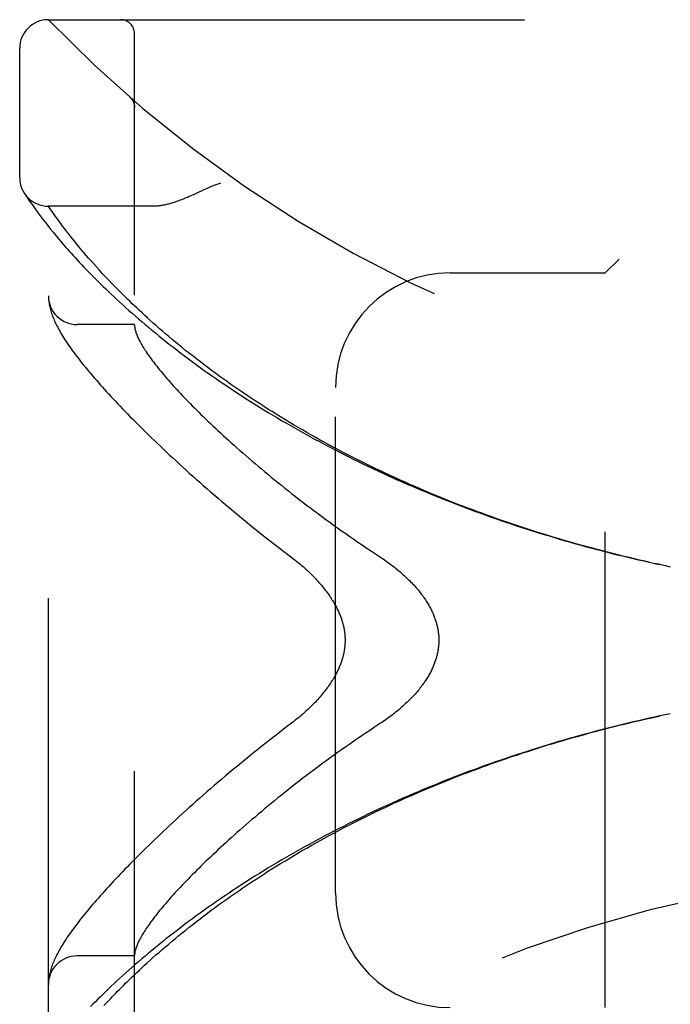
# Model space of a CAD drawing. Header units: inches. Extents: x 0 to 188, y 0 to 122.
# Tile 53 of 102: x 21.52 to 22.94, y 67.18 to 69.32. Entities that reach past the tile are written whole.
import ezdxf

# ---------------------------------------------------------------- set-up
doc = ezdxf.new("R2010")
doc.units = ezdxf.units.IN
doc.header["$LTSCALE"] = 10.363855
doc.header["$MEASUREMENT"] = 0
doc.linetypes.add('HIDDEN', pattern=[0.2, 0.1, -0.1])
doc.layers.add('DOOR_ASSEMBLY', color=7, linetype='CONTINUOUS')

msp = doc.modelspace()

# ---------------------------------------------------------------- linework, layer by layer
at = {"layer": 'DOOR_ASSEMBLY', "color": 8, "linetype": 'HIDDEN'}
for p, q in [((21.5826, 69.3192), (23.6463, 69.3192)), ((21.7701, 66.6467), (21.7701, 69.2892)), ((21.5201, 68.9755), (21.5201, 69.2567)), ((21.76, 69.1504), (21.7598, 69.1505)), ((21.7701, 69.1279), (21.7701, 69.1325)), ((21.5305, 68.941), (21.5298, 68.9419)), ((21.5298, 68.9419), (21.5301, 68.9415)), ((21.5301, 68.9415), (21.5322, 68.9383)), ((21.5302, 68.9414), (21.5302, 68.9413)), ((21.5322, 68.9383), (21.5343, 68.9352)), ((21.5343, 68.9352), (21.5363, 68.9322)), ((21.5363, 68.9322), (21.5387, 68.9285)), ((21.5387, 68.9285), (21.5417, 68.9242)), ((21.5417, 68.9242), (21.5439, 68.921)), ((21.5439, 68.921), (21.5464, 68.9174)), ((21.5464, 68.9174), (21.5491, 68.9136)), ((21.5491, 68.9136), (21.5521, 68.9094)), ((21.5521, 68.9094), (21.5553, 68.9049)), ((21.5826, 67.023), (21.5826, 68.913)), ((21.8106, 68.913), (21.5826, 68.913)), ((21.5553, 68.9049), (21.5589, 68.9001)), ((21.5589, 68.9001), (21.5627, 68.8949)), ((21.5627, 68.8949), (21.5668, 68.8894)), ((21.5668, 68.8894), (21.5713, 68.8836)), ((21.5949, 68.8953), (21.592, 68.8994)), ((21.5981, 68.8908), (21.5949, 68.8953)), ((21.6016, 68.886), (21.5981, 68.8908)), ((21.5713, 68.8836), (21.5761, 68.8774)), ((21.5761, 68.8774), (21.5812, 68.8708)), ((21.5812, 68.8708), (21.5867, 68.8639)), ((21.6053, 68.8809), (21.6016, 68.886)), ((21.6093, 68.8754), (21.6053, 68.8809)), ((21.6136, 68.8697), (21.6093, 68.8754)), ((21.6183, 68.8636), (21.6136, 68.8697)), ((21.5867, 68.8639), (21.5926, 68.8567)), ((21.6215, 68.8594), (21.6183, 68.8636)), ((21.6249, 68.855), (21.6215, 68.8594)), ((21.6284, 68.8505), (21.6249, 68.855)), ((21.6321, 68.8459), (21.6284, 68.8505)), ((21.6359, 68.8411), (21.6321, 68.8459)), ((21.6399, 68.8362), (21.6359, 68.8411)), ((21.644, 68.8311), (21.6399, 68.8362)), ((21.6483, 68.8258), (21.644, 68.8311)), ((21.6528, 68.8204), (21.6483, 68.8258)), ((21.6576, 68.8148), (21.6528, 68.8204)), ((21.6702, 68.8), (21.665, 68.8061)), ((21.6757, 68.7938), (21.6702, 68.8)), ((21.6814, 68.7874), (21.6757, 68.7938)), ((21.6873, 68.7808), (21.6814, 68.7874)), ((21.6935, 68.774), (21.6873, 68.7808)), ((22.8251, 68.798), (22.7951, 68.768)), ((21.7, 68.7669), (21.6935, 68.774)), ((21.7068, 68.7596), (21.7, 68.7669)), ((21.714, 68.7521), (21.7068, 68.7596)), ((22.4576, 68.768), (22.7951, 68.768)), ((22.7951, 67.168), (22.7951, 68.768)), ((21.7214, 68.7443), (21.714, 68.7521)), ((21.5828, 68.7121), (21.5828, 68.7114)), ((21.5828, 68.7114), (21.5829, 68.7108)), ((21.5829, 68.7108), (21.5829, 68.7101)), ((21.5829, 68.7101), (21.583, 68.7094)), ((21.583, 68.7094), (21.5831, 68.7087)), ((21.5831, 68.7087), (21.5831, 68.7081)), ((21.5832, 68.707), (21.5833, 68.7063)), ((21.5833, 68.7063), (21.5834, 68.7056)), ((21.5834, 68.7056), (21.5836, 68.7045)), ((21.7701, 68.6555), (21.6451, 68.6555)), ((22.2076, 67.418), (22.2076, 68.518)), ((22.9019, 68.1354), (22.9135, 68.1329)), ((22.9143, 68.1327), (22.9032, 68.1351)), ((22.9255, 68.1303), (22.9135, 68.1329)), ((22.9251, 68.1304), (22.9366, 68.128)), ((22.9366, 67.8079), (22.9251, 67.8055)), ((21.7701, 67.2805), (21.6451, 67.2805)), ((21.5828, 67.2241), (21.5827, 67.2234)), ((21.5829, 67.2255), (21.5828, 67.2248)), ((21.5828, 67.2248), (21.5828, 67.2241)), ((21.583, 67.2262), (21.5829, 67.2255)), ((21.5831, 67.2275), (21.583, 67.2269)), ((21.583, 67.2269), (21.583, 67.2262)), ((21.5832, 67.2282), (21.5831, 67.2275)), ((21.5833, 67.2296), (21.5832, 67.2289)), ((21.5832, 67.2289), (21.5832, 67.2282)), ((21.5834, 67.2303), (21.5833, 67.2296)), ((21.5836, 67.2314), (21.5834, 67.2303)), ((21.7033, 67.1725), (21.7102, 67.1799))]:
    msp.add_line(p, q, dxfattribs=at)
for points in [[(21.7639, 69.1462), (21.7637, 69.1464), (21.7635, 69.1466), (21.7634, 69.1469), (21.7632, 69.1471), (21.763, 69.1473), (21.7628, 69.1475), (21.7626, 69.1478), (21.7624, 69.148), (21.7622, 69.1482), (21.762, 69.1484), (21.7618, 69.1486), (21.7616, 69.1489), (21.7614, 69.1491), (21.7612, 69.1493), (21.7609, 69.1495), (21.7607, 69.1497), (21.7605, 69.1499), (21.7603, 69.1501), (21.76, 69.1503), (21.7598, 69.1505)], [(21.7639, 69.1462), (21.7643, 69.1457), (21.7646, 69.1452), (21.7649, 69.1447), (21.7653, 69.1442), (21.7656, 69.1437), (21.7659, 69.1432), (21.7662, 69.1427), (21.7665, 69.1421), (21.7668, 69.1416), (21.7671, 69.1411), (21.7673, 69.1405), (21.7676, 69.14), (21.7678, 69.1394), (21.768, 69.1388)], [(21.768, 69.1388), (21.7683, 69.1382), (21.7685, 69.1377), (21.7687, 69.1371), (21.7688, 69.1365), (21.769, 69.1359), (21.7692, 69.1353), (21.7693, 69.1347), (21.7695, 69.1341), (21.7696, 69.1335), (21.7697, 69.1329), (21.7698, 69.1323), (21.7699, 69.1317), (21.7699, 69.131), (21.77, 69.1304), (21.77, 69.1298), (21.7701, 69.1292), (21.7701, 69.1285), (21.7701, 69.1281)], [(21.9576, 68.963), (21.9555, 68.9624), (21.9535, 68.9617), (21.9514, 68.9611), (21.9492, 68.9604), (21.9471, 68.9596), (21.9448, 68.9588), (21.9424, 68.9579), (21.94, 68.9569), (21.9373, 68.9559), (21.9345, 68.9547), (21.9315, 68.9534), (21.9283, 68.952), (21.9249, 68.9505), (21.9213, 68.9488), (21.9046, 68.941)], [(21.9046, 68.941), (21.8964, 68.9373), (21.8926, 68.9356), (21.889, 68.934), (21.8855, 68.9324), (21.8821, 68.931), (21.8789, 68.9296), (21.8757, 68.9284), (21.8727, 68.9272), (21.8698, 68.926), (21.8669, 68.9249), (21.8642, 68.9239), (21.8615, 68.923), (21.8588, 68.9221), (21.8563, 68.9212), (21.8538, 68.9205), (21.8514, 68.9197), (21.849, 68.919), (21.8467, 68.9184), (21.8444, 68.9178), (21.8422, 68.9172), (21.84, 68.9167), (21.8379, 68.9162), (21.8358, 68.9158), (21.8337, 68.9153), (21.8317, 68.915), (21.8298, 68.9146), (21.8279, 68.9143), (21.826, 68.9141), (21.8241, 68.9138), (21.8223, 68.9136), (21.8206, 68.9134), (21.8188, 68.9133), (21.8171, 68.9132), (21.8154, 68.9131), (21.8138, 68.913), (21.8122, 68.913), (21.8106, 68.913)], [(21.592, 68.8994), (21.5887, 68.9041), (21.5879, 68.9052), (21.5826, 68.913)], [(21.5926, 68.8567), (21.5957, 68.8529), (21.5989, 68.8491), (21.6022, 68.8451), (21.6056, 68.8411), (21.6091, 68.837), (21.6126, 68.8328), (21.6163, 68.8286), (21.6201, 68.8242), (21.624, 68.8198), (21.6281, 68.8152), (21.6322, 68.8106), (21.6364, 68.806), (21.6408, 68.8012), (21.6452, 68.7964), (21.6498, 68.7915), (21.6544, 68.7865), (21.6592, 68.7814), (21.6641, 68.7763), (21.6691, 68.7711), (21.6743, 68.7658), (21.6795, 68.7605), (21.6849, 68.7551), (21.6903, 68.7497), (21.6959, 68.7441), (21.7016, 68.7386), (21.7074, 68.7329), (21.7134, 68.7273), (21.7194, 68.7215), (21.7256, 68.7157), (21.7318, 68.7099), (21.7382, 68.704), (21.7447, 68.6981), (21.7513, 68.6921), (21.758, 68.6862), (21.7648, 68.6801), (21.7717, 68.6741), (21.7787, 68.668), (21.7859, 68.6618), (21.7931, 68.6557), (21.8005, 68.6495), (21.8079, 68.6433), (21.8154, 68.6371), (21.8231, 68.6309), (21.8308, 68.6246), (21.8386, 68.6184), (21.8466, 68.6121), (21.8546, 68.6059), (21.8627, 68.5996), (21.8709, 68.5933), (21.8792, 68.587), (21.8875, 68.5808), (21.896, 68.5745), (21.9045, 68.5682), (21.9132, 68.562), (21.9219, 68.5557), (21.9307, 68.5494), (21.9396, 68.5432), (21.9485, 68.537), (21.9575, 68.5308), (21.9666, 68.5246), (21.9758, 68.5184), (21.9851, 68.5122), (21.9944, 68.5061), (22.0038, 68.5), (22.0132, 68.4939), (22.0227, 68.4878), (22.0323, 68.4818), (22.042, 68.4758), (22.0517, 68.4698), (22.0614, 68.4638), (22.0713, 68.4579), (22.0811, 68.452), (22.0911, 68.4461), (22.1011, 68.4403), (22.1111, 68.4345), (22.1212, 68.4287), (22.1314, 68.423), (22.1416, 68.4173), (22.1518, 68.4117), (22.1621, 68.4061), (22.1725, 68.4005), (22.1828, 68.3949), (22.1933, 68.3895), (22.2038, 68.384), (22.2143, 68.3786), (22.2248, 68.3732), (22.2354, 68.3679), (22.2461, 68.3626), (22.2568, 68.3573), (22.2675, 68.3521), (22.2782, 68.347), (22.289, 68.3419), (22.2998, 68.3368), (22.3107, 68.3318), (22.3215, 68.3268), (22.3325, 68.3218), (22.3434, 68.3169), (22.3544, 68.3121), (22.3654, 68.3073), (22.3764, 68.3026), (22.3875, 68.2978), (22.3985, 68.2932), (22.4097, 68.2886), (22.4208, 68.284), (22.4319, 68.2795), (22.4431, 68.275), (22.4543, 68.2706), (22.4655, 68.2662), (22.4768, 68.2619), (22.4881, 68.2576), (22.4993, 68.2534), (22.5106, 68.2492), (22.522, 68.2451), (22.5333, 68.241), (22.5447, 68.2369), (22.556, 68.2329), (22.5674, 68.229), (22.5788, 68.2251), (22.5902, 68.2212), (22.6017, 68.2174), (22.6131, 68.2137), (22.6246, 68.21), (22.636, 68.2063), (22.6475, 68.2027), (22.659, 68.1992), (22.6705, 68.1957), (22.682, 68.1922), (22.6935, 68.1888), (22.7051, 68.1854), (22.7166, 68.1821), (22.7282, 68.1788), (22.7397, 68.1756), (22.7513, 68.1724), (22.7628, 68.1693), (22.7744, 68.1662), (22.786, 68.1632), (22.7975, 68.1602), (22.8091, 68.1572), (22.8207, 68.1543), (22.8323, 68.1515), (22.8439, 68.1487), (22.8555, 68.1459), (22.8671, 68.1432), (22.8787, 68.1406), (22.8903, 68.138), (22.9032, 68.1351)], [(21.665, 68.8061), (21.66, 68.812), (21.6576, 68.8148)], [(22.8921, 68.1376), (22.8809, 68.1401), (22.8698, 68.1426), (22.8587, 68.1452), (22.8476, 68.1479), (22.8364, 68.1505), (22.8253, 68.1533), (22.8142, 68.156), (22.8031, 68.1588), (22.792, 68.1617), (22.7809, 68.1646), (22.7698, 68.1675), (22.7587, 68.1705), (22.7477, 68.1735), (22.7366, 68.1766), (22.7255, 68.1797), (22.7145, 68.1829), (22.7034, 68.1861), (22.6924, 68.1894), (22.6814, 68.1927), (22.6704, 68.196), (22.6593, 68.1994), (22.6483, 68.2028), (22.6374, 68.2063), (22.6264, 68.2098), (22.6154, 68.2134), (22.6045, 68.217), (22.5935, 68.2207), (22.5826, 68.2244), (22.5717, 68.2281), (22.5608, 68.2319), (22.55, 68.2358), (22.5391, 68.2397), (22.5283, 68.2436), (22.5174, 68.2476), (22.5066, 68.2516), (22.4958, 68.2557), (22.4851, 68.2598), (22.4743, 68.2639), (22.4636, 68.2681), (22.4529, 68.2724), (22.4422, 68.2767), (22.4316, 68.281), (22.4209, 68.2854), (22.4103, 68.2898), (22.3997, 68.2943), (22.3892, 68.2988), (22.3786, 68.3034), (22.3681, 68.308), (22.3576, 68.3127), (22.3472, 68.3174), (22.3368, 68.3221), (22.3264, 68.3269), (22.316, 68.3317), (22.3057, 68.3366), (22.2954, 68.3415), (22.2851, 68.3465), (22.2749, 68.3515), (22.2647, 68.3565), (22.2545, 68.3616), (22.2444, 68.3668), (22.2343, 68.3719), (22.2243, 68.3771), (22.2142, 68.3824), (22.2043, 68.3877), (22.1943, 68.393), (22.1845, 68.3984), (22.1746, 68.4038), (22.1648, 68.4093), (22.1551, 68.4148), (22.1454, 68.4203), (22.1357, 68.4258), (22.1261, 68.4314), (22.1165, 68.4371), (22.107, 68.4427), (22.0976, 68.4484), (22.0882, 68.4542), (22.0788, 68.4599), (22.0696, 68.4657), (22.0603, 68.4715), (22.0512, 68.4774), (22.042, 68.4833), (22.033, 68.4892), (22.024, 68.4951), (22.0151, 68.5011), (22.0062, 68.5071), (21.9974, 68.5131), (21.9887, 68.5191), (21.98, 68.5251), (21.9715, 68.5312), (21.9629, 68.5373), (21.9545, 68.5433), (21.9461, 68.5494), (21.9379, 68.5556), (21.9297, 68.5617), (21.9215, 68.5678), (21.9135, 68.5739), (21.9055, 68.5801), (21.8976, 68.5862), (21.8898, 68.5924), (21.8821, 68.5985), (21.8745, 68.6046), (21.867, 68.6107), (21.8596, 68.6169), (21.8522, 68.623), (21.845, 68.6291), (21.8378, 68.6351), (21.8308, 68.6411), (21.8239, 68.6471), (21.8172, 68.653), (21.8107, 68.6587), (21.8044, 68.6644), (21.7982, 68.67), (21.7922, 68.6754), (21.7865, 68.6807), (21.7809, 68.6859), (21.7755, 68.691), (21.7703, 68.6959), (21.7652, 68.7007), (21.7603, 68.7055), (21.7555, 68.7101), (21.7508, 68.7147), (21.7463, 68.7192), (21.7418, 68.7236), (21.7375, 68.7279), (21.7333, 68.7321), (21.7293, 68.7362), (21.7253, 68.7403), (21.7214, 68.7443)], [(21.5826, 68.7169), (21.5826, 68.7165), (21.5826, 68.7162), (21.5826, 68.7158), (21.5826, 68.7154), (21.5826, 68.715), (21.5826, 68.7147), (21.5826, 68.7143), (21.5827, 68.7139), (21.5827, 68.7136), (21.5827, 68.7132), (21.5827, 68.7129), (21.5828, 68.7121)], [(21.5831, 68.7081), (21.5832, 68.7077), (21.5832, 68.707)], [(21.5836, 68.7045), (21.5839, 68.7019), (21.5844, 68.6992), (21.5849, 68.6965), (21.5855, 68.6937), (21.5862, 68.6909), (21.587, 68.688), (21.5878, 68.6852), (21.5887, 68.6823), (21.5896, 68.6794), (21.5906, 68.6765), (21.5917, 68.6735), (21.5929, 68.6706), (21.5941, 68.6676), (21.5954, 68.6647), (21.5967, 68.6617), (21.5981, 68.6587), (21.5996, 68.6556), (21.6011, 68.6525), (21.6028, 68.6494), (21.6045, 68.6462), (21.6062, 68.643), (21.6081, 68.6397), (21.61, 68.6364), (21.612, 68.633), (21.6142, 68.6296), (21.6164, 68.626), (21.6187, 68.6224), (21.6212, 68.6186), (21.6237, 68.6148), (21.6264, 68.6108), (21.6293, 68.6067), (21.6322, 68.6026), (21.6353, 68.5983), (21.6385, 68.594), (21.6417, 68.5896), (21.6451, 68.5851), (21.6486, 68.5806), (21.6521, 68.5761), (21.6557, 68.5716), (21.6593, 68.5671), (21.663, 68.5625), (21.6668, 68.5578), (21.6707, 68.5532), (21.6747, 68.5485), (21.6787, 68.5437), (21.6828, 68.5389), (21.687, 68.5341), (21.6913, 68.5292), (21.6956, 68.5243), (21.7001, 68.5193), (21.7046, 68.5142), (21.7092, 68.5092), (21.7139, 68.504), (21.7187, 68.4989), (21.7235, 68.4936), (21.7285, 68.4883), (21.7335, 68.483), (21.7386, 68.4776), (21.7438, 68.4722), (21.7491, 68.4667), (21.7545, 68.4611), (21.76, 68.4555), (21.7656, 68.4498), (21.7713, 68.4441), (21.777, 68.4384), (21.7829, 68.4325), (21.7888, 68.4267), (21.7949, 68.4207), (21.801, 68.4147), (21.8072, 68.4087), (21.8135, 68.4026), (21.8199, 68.3965), (21.8265, 68.3903), (21.8331, 68.384), (21.8398, 68.3777), (21.8466, 68.3713), (21.8535, 68.3649), (21.8605, 68.3585), (21.8676, 68.3519), (21.8747, 68.3454), (21.882, 68.3388), (21.8894, 68.3321), (21.8969, 68.3254), (21.9045, 68.3187), (21.9121, 68.3119), (21.9199, 68.305), (21.9278, 68.2981), (21.9357, 68.2912), (21.9438, 68.2843), (21.9519, 68.2773), (21.9602, 68.2703), (21.9685, 68.2632), (21.9769, 68.2561), (21.9854, 68.249), (21.9941, 68.2418), (22.0027, 68.2346), (22.0115, 68.2274), (22.0204, 68.2202), (22.0294, 68.2129), (22.0384, 68.2057), (22.0475, 68.1984), (22.0567, 68.1911), (22.066, 68.1838), (22.0753, 68.1765), (22.0847, 68.1692), (22.0942, 68.1619), (22.1038, 68.1546)], [(21.7701, 68.6545), (21.7701, 68.6542), (21.7701, 68.6539), (21.7701, 68.6536), (21.7701, 68.6532), (21.7702, 68.6528), (21.7702, 68.6524), (21.7702, 68.6519), (21.7703, 68.6514)], [(21.7703, 68.6514), (21.7705, 68.6497), (21.7708, 68.6479), (21.7711, 68.646), (21.7716, 68.6441), (21.772, 68.6422), (21.7726, 68.6402), (21.7733, 68.6381), (21.774, 68.636), (21.7748, 68.6339), (21.7756, 68.6317), (21.7766, 68.6295), (21.7776, 68.6272), (21.7787, 68.6248), (21.7798, 68.6224), (21.7811, 68.62), (21.7824, 68.6175), (21.7837, 68.6149), (21.7852, 68.6123), (21.7867, 68.6097), (21.7884, 68.607), (21.79, 68.6043), (21.7918, 68.6014), (21.7937, 68.5986), (21.7956, 68.5957), (21.7976, 68.5927), (21.7997, 68.5897), (21.8018, 68.5866), (21.804, 68.5835), (21.8064, 68.5804), (21.8088, 68.5771), (21.8112, 68.5739), (21.8138, 68.5705), (21.8164, 68.5671), (21.8191, 68.5637), (21.8219, 68.5602), (21.8248, 68.5566), (21.8278, 68.553), (21.8308, 68.5494), (21.834, 68.5457), (21.8372, 68.5419), (21.8405, 68.5381), (21.8439, 68.5342), (21.8473, 68.5303), (21.8509, 68.5263), (21.8545, 68.5222), (21.8582, 68.5181), (21.8621, 68.514), (21.866, 68.5098), (21.87, 68.5055), (21.874, 68.5012), (21.8782, 68.4968), (21.8825, 68.4924), (21.8868, 68.4879), (21.8912, 68.4833), (21.8958, 68.4787), (21.9004, 68.4741), (21.9051, 68.4694), (21.9099, 68.4646), (21.9148, 68.4598), (21.9198, 68.455), (21.9248, 68.45), (21.93, 68.4451), (21.9353, 68.44), (21.9406, 68.4349), (21.9461, 68.4298), (21.9516, 68.4246), (21.9573, 68.4194), (21.963, 68.4141), (21.9688, 68.4088), (21.9748, 68.4034), (21.9808, 68.398), (21.9869, 68.3925), (21.9931, 68.387), (21.9994, 68.3814), (22.0058, 68.3758), (22.0123, 68.3701), (22.0189, 68.3644), (22.0256, 68.3587), (22.0324, 68.3529), (22.0392, 68.3471), (22.0462, 68.3412), (22.0532, 68.3353), (22.0604, 68.3294), (22.0676, 68.3234), (22.075, 68.3174), (22.0824, 68.3114), (22.0899, 68.3053), (22.0975, 68.2992), (22.1052, 68.2931), (22.1129, 68.287), (22.1208, 68.2808), (22.1287, 68.2747), (22.1368, 68.2685), (22.1448, 68.2623), (22.153, 68.2561), (22.1613, 68.2499), (22.1696, 68.2436), (22.178, 68.2374), (22.1865, 68.2312), (22.195, 68.2249), (22.2036, 68.2187), (22.2123, 68.2125), (22.221, 68.2063), (22.2298, 68.2001), (22.2387, 68.1939), (22.2476, 68.1878), (22.2565, 68.1816), (22.2655, 68.1755), (22.2745, 68.1694), (22.2836, 68.1634), (22.2927, 68.1574)], [(22.2927, 68.1574), (22.3058, 68.1488), (22.3097, 68.1462), (22.3135, 68.1436), (22.3173, 68.141), (22.321, 68.1383), (22.3246, 68.1357), (22.3282, 68.133), (22.3318, 68.1303), (22.3352, 68.1276), (22.3386, 68.1249), (22.3419, 68.1222), (22.3452, 68.1194), (22.3484, 68.1167), (22.3515, 68.114), (22.3545, 68.1113), (22.3575, 68.1086), (22.3604, 68.106), (22.3632, 68.1033), (22.366, 68.1006), (22.3686, 68.098), (22.3712, 68.0953), (22.3738, 68.0927), (22.3762, 68.0901), (22.3786, 68.0876), (22.3809, 68.085), (22.3831, 68.0824), (22.3853, 68.0799), (22.3874, 68.0774), (22.3895, 68.0749), (22.3914, 68.0725), (22.3934, 68.07), (22.3952, 68.0676), (22.397, 68.0652), (22.3987, 68.0628), (22.4004, 68.0604), (22.402, 68.0581), (22.4036, 68.0557), (22.4051, 68.0534), (22.4065, 68.0512), (22.4079, 68.0489), (22.4093, 68.0467), (22.4106, 68.0444), (22.4118, 68.0422), (22.413, 68.04), (22.4142, 68.0379), (22.4153, 68.0357), (22.4164, 68.0336), (22.4174, 68.0315), (22.4184, 68.0294), (22.4193, 68.0273), (22.4202, 68.0252), (22.4211, 68.0232), (22.4219, 68.0211), (22.4227, 68.0191), (22.4235, 68.0171), (22.4242, 68.0151), (22.4249, 68.0131), (22.4256, 68.0111), (22.4262, 68.0092), (22.4268, 68.0072), (22.4273, 68.0053), (22.4279, 68.0033), (22.4284, 68.0014), (22.4288, 67.9995), (22.4293, 67.9976), (22.4297, 67.9957), (22.4301, 67.9938), (22.4304, 67.992), (22.4307, 67.9901), (22.431, 67.9882), (22.4313, 67.9863), (22.4315, 67.9845), (22.4318, 67.9826), (22.4319, 67.9808), (22.4321, 67.979), (22.4323, 67.9771), (22.4324, 67.9753), (22.4325, 67.9735), (22.4325, 67.9716), (22.4326, 67.9698), (22.4326, 67.968), (22.4326, 67.9661), (22.4325, 67.9643), (22.4325, 67.9625), (22.4324, 67.9606), (22.4323, 67.9588), (22.4321, 67.957), (22.4319, 67.9551), (22.4318, 67.9533), (22.4315, 67.9514), (22.4313, 67.9496), (22.431, 67.9477), (22.4307, 67.9458), (22.4304, 67.944), (22.4301, 67.9421), (22.4297, 67.9402), (22.4293, 67.9383), (22.4288, 67.9364), (22.4284, 67.9345), (22.4279, 67.9326), (22.4273, 67.9306), (22.4268, 67.9287), (22.4262, 67.9268), (22.4256, 67.9248), (22.4249, 67.9228), (22.4242, 67.9208), (22.4235, 67.9188), (22.4227, 67.9168), (22.4219, 67.9148), (22.4211, 67.9128), (22.4202, 67.9107), (22.4193, 67.9086), (22.4184, 67.9066), (22.4174, 67.9045), (22.4164, 67.9023), (22.4153, 67.9002), (22.4142, 67.8981), (22.413, 67.8959), (22.4118, 67.8937), (22.4106, 67.8915), (22.4093, 67.8893), (22.4079, 67.887), (22.4065, 67.8848), (22.4051, 67.8825), (22.4036, 67.8802), (22.402, 67.8779), (22.4004, 67.8755), (22.3987, 67.8732), (22.397, 67.8708), (22.3952, 67.8684), (22.3934, 67.8659), (22.3914, 67.8635), (22.3895, 67.861), (22.3874, 67.8585), (22.3853, 67.856), (22.3831, 67.8535), (22.3809, 67.8509), (22.3786, 67.8484), (22.3762, 67.8458), (22.3738, 67.8432), (22.3712, 67.8406), (22.3686, 67.838), (22.366, 67.8353), (22.3632, 67.8326), (22.3604, 67.83), (22.3575, 67.8273), (22.3545, 67.8246), (22.3515, 67.8219), (22.3484, 67.8192), (22.3452, 67.8165), (22.3419, 67.8138), (22.3386, 67.8111), (22.3352, 67.8084), (22.3318, 67.8057), (22.3282, 67.803), (22.3246, 67.8003), (22.321, 67.7976), (22.3173, 67.7949), (22.3135, 67.7923), (22.3097, 67.7897), (22.3058, 67.7871)], [(22.1038, 68.1546), (22.1168, 68.1448), (22.1202, 68.1421), (22.1237, 68.1393), (22.1271, 68.1366), (22.1304, 68.1338), (22.1337, 68.131), (22.137, 68.1282), (22.1402, 68.1253), (22.1434, 68.1225), (22.1465, 68.1196), (22.1495, 68.1168), (22.1525, 68.1139), (22.1555, 68.111), (22.1583, 68.1081), (22.1611, 68.1053), (22.1639, 68.1024), (22.1665, 68.0996), (22.1691, 68.0967), (22.1717, 68.0939), (22.1741, 68.0911), (22.1765, 68.0883), (22.1789, 68.0855), (22.1811, 68.0827), (22.1833, 68.08), (22.1854, 68.0772), (22.1875, 68.0745), (22.1895, 68.0718), (22.1914, 68.0692), (22.1933, 68.0665), (22.1951, 68.0639), (22.1968, 68.0614), (22.1985, 68.0588), (22.2, 68.0563), (22.2016, 68.0539), (22.2031, 68.0514), (22.2045, 68.049), (22.2058, 68.0466), (22.2071, 68.0443), (22.2084, 68.042), (22.2096, 68.0397), (22.2108, 68.0374), (22.2119, 68.0351), (22.2129, 68.0329), (22.2139, 68.0307), (22.2149, 68.0286), (22.2158, 68.0265), (22.2167, 68.0244), (22.2175, 68.0223), (22.2183, 68.0203), (22.2191, 68.0183), (22.2198, 68.0163), (22.2205, 68.0143), (22.2211, 68.0124), (22.2218, 68.0105), (22.2223, 68.0086), (22.2229, 68.0067), (22.2234, 68.0049), (22.2239, 68.003), (22.2243, 68.0012), (22.2248, 67.9994), (22.2252, 67.9977), (22.2256, 67.9959), (22.2259, 67.9942), (22.2262, 67.9925), (22.2265, 67.9908), (22.2268, 67.9891), (22.2271, 67.9874), (22.2273, 67.9857), (22.2275, 67.9841), (22.2277, 67.9824), (22.2279, 67.9808), (22.228, 67.9792), (22.2281, 67.9776), (22.2282, 67.976), (22.2283, 67.9744), (22.2284, 67.9728), (22.2284, 67.9712), (22.2285, 67.9696), (22.2285, 67.968), (22.2285, 67.9664), (22.2284, 67.9648), (22.2284, 67.9632), (22.2283, 67.9616), (22.2282, 67.96), (22.2281, 67.9583), (22.228, 67.9567), (22.2279, 67.9551), (22.2277, 67.9535), (22.2275, 67.9518), (22.2273, 67.9502), (22.2271, 67.9485), (22.2268, 67.9468), (22.2265, 67.9451), (22.2262, 67.9434), (22.2259, 67.9417), (22.2256, 67.94), (22.2252, 67.9382), (22.2248, 67.9365), (22.2243, 67.9347), (22.2239, 67.9329), (22.2234, 67.9311), (22.2229, 67.9292), (22.2223, 67.9274), (22.2218, 67.9255), (22.2211, 67.9236), (22.2205, 67.9216), (22.2198, 67.9197), (22.2191, 67.9177), (22.2183, 67.9157), (22.2175, 67.9136), (22.2167, 67.9115), (22.2158, 67.9095), (22.2149, 67.9073), (22.2139, 67.9052), (22.2129, 67.903), (22.2119, 67.9008), (22.2108, 67.8985), (22.2096, 67.8963), (22.2084, 67.894), (22.2071, 67.8916), (22.2058, 67.8893), (22.2045, 67.8869), (22.2031, 67.8845), (22.2016, 67.8821), (22.2, 67.8796), (22.1984, 67.8771), (22.1968, 67.8745), (22.1951, 67.872), (22.1933, 67.8694), (22.1914, 67.8667), (22.1895, 67.8641), (22.1875, 67.8614), (22.1854, 67.8587), (22.1833, 67.856), (22.1811, 67.8532), (22.1789, 67.8504), (22.1765, 67.8477), (22.1741, 67.8449), (22.1717, 67.842), (22.1691, 67.8392), (22.1665, 67.8364), (22.1639, 67.8335), (22.1611, 67.8306), (22.1583, 67.8278), (22.1555, 67.8249), (22.1525, 67.822), (22.1495, 67.8192), (22.1465, 67.8163), (22.1434, 67.8134), (22.1402, 67.8106), (22.137, 67.8077), (22.1337, 67.8049), (22.1304, 67.8021), (22.1271, 67.7993), (22.1237, 67.7966), (22.1202, 67.7938), (22.1168, 67.7911)], [(22.9255, 67.8056), (22.9135, 67.8031), (22.9019, 67.8005), (22.8903, 67.798), (22.8787, 67.7954), (22.8671, 67.7927), (22.8555, 67.79), (22.8439, 67.7872), (22.8323, 67.7844), (22.8207, 67.7816), (22.8091, 67.7787), (22.7976, 67.7758), (22.786, 67.7728), (22.7744, 67.7697), (22.7628, 67.7667), (22.7513, 67.7635), (22.7397, 67.7603), (22.7282, 67.7571), (22.7166, 67.7538), (22.7051, 67.7505), (22.6935, 67.7472), (22.682, 67.7437), (22.6705, 67.7403), (22.659, 67.7368), (22.6475, 67.7332), (22.636, 67.7296), (22.6246, 67.7259), (22.6131, 67.7222), (22.6017, 67.7185), (22.5902, 67.7147), (22.5788, 67.7108), (22.5674, 67.7069), (22.556, 67.703), (22.5447, 67.699), (22.5333, 67.695), (22.522, 67.6909), (22.5107, 67.6867), (22.4993, 67.6826), (22.4881, 67.6783), (22.4768, 67.674), (22.4656, 67.6697), (22.4543, 67.6653), (22.4431, 67.6609), (22.4319, 67.6564), (22.4208, 67.6519), (22.4097, 67.6474), (22.3986, 67.6427), (22.3875, 67.6381), (22.3764, 67.6334), (22.3654, 67.6286), (22.3544, 67.6238), (22.3434, 67.619), (22.3325, 67.6141), (22.3216, 67.6092), (22.3107, 67.6042), (22.2998, 67.5991), (22.289, 67.5941), (22.2782, 67.589), (22.2675, 67.5838), (22.2568, 67.5786), (22.2461, 67.5733), (22.2354, 67.5681), (22.2248, 67.5627), (22.2143, 67.5574), (22.2038, 67.5519), (22.1933, 67.5465), (22.1829, 67.541), (22.1725, 67.5354), (22.1621, 67.5299), (22.1518, 67.5243), (22.1416, 67.5186), (22.1314, 67.5129), (22.1212, 67.5072), (22.1111, 67.5014), (22.1011, 67.4956), (22.0911, 67.4898), (22.0811, 67.4839), (22.0713, 67.478), (22.0614, 67.4721), (22.0517, 67.4661), (22.042, 67.4602), (22.0323, 67.4541), (22.0227, 67.4481), (22.0132, 67.442), (22.0038, 67.4359), (21.9944, 67.4298), (21.9851, 67.4237), (21.9758, 67.4175), (21.9666, 67.4114), (21.9575, 67.4052), (21.9485, 67.399), (21.9396, 67.3927), (21.9307, 67.3865), (21.9219, 67.3802), (21.9132, 67.374), (21.9045, 67.3677), (21.896, 67.3614), (21.8875, 67.3552), (21.8792, 67.3489), (21.8709, 67.3426), (21.8627, 67.3363), (21.8546, 67.3301), (21.8466, 67.3238), (21.8386, 67.3175), (21.8308, 67.3113), (21.8231, 67.3051), (21.8154, 67.2988), (21.8079, 67.2926), (21.8005, 67.2864), (21.7931, 67.2802), (21.7859, 67.2741), (21.7787, 67.268), (21.7717, 67.2619), (21.7648, 67.2558), (21.758, 67.2498), (21.7513, 67.2438), (21.7447, 67.2378), (21.7382, 67.2319), (21.7318, 67.226), (21.7256, 67.2202), (21.7194, 67.2144), (21.7134, 67.2087), (21.7074, 67.203), (21.7016, 67.1974), (21.6959, 67.1918), (21.6903, 67.1863), (21.6849, 67.1808), (21.6795, 67.1754), (21.6743, 67.1701)], [(21.7102, 67.1799), (21.7175, 67.1875), (21.7213, 67.1915), (21.7251, 67.1954), (21.7291, 67.1995), (21.7331, 67.2036), (21.7373, 67.2078), (21.7416, 67.2121), (21.746, 67.2165), (21.7505, 67.221), (21.7552, 67.2255), (21.76, 67.2302), (21.7649, 67.2349), (21.77, 67.2397), (21.7752, 67.2447), (21.7806, 67.2497), (21.7861, 67.2549), (21.7919, 67.2602), (21.7978, 67.2656), (21.8039, 67.2711), (21.8103, 67.2768), (21.8168, 67.2826), (21.8235, 67.2884), (21.8303, 67.2944), (21.8373, 67.3004), (21.8445, 67.3064), (21.8517, 67.3125), (21.859, 67.3186), (21.8665, 67.3248), (21.874, 67.3309), (21.8816, 67.337), (21.8893, 67.3432), (21.8971, 67.3493), (21.905, 67.3555), (21.913, 67.3616), (21.921, 67.3677), (21.9291, 67.3739), (21.9373, 67.38), (21.9456, 67.3861), (21.954, 67.3922), (21.9624, 67.3983), (21.9709, 67.4044), (21.9795, 67.4104), (21.9882, 67.4165), (21.9969, 67.4225), (22.0057, 67.4285), (22.0146, 67.4345), (22.0235, 67.4405), (22.0325, 67.4464), (22.0415, 67.4523), (22.0507, 67.4582), (22.0598, 67.4641), (22.0691, 67.4699), (22.0784, 67.4757), (22.0877, 67.4815), (22.0971, 67.4872), (22.1066, 67.4929), (22.1161, 67.4986), (22.1256, 67.5042), (22.1352, 67.5098), (22.1449, 67.5154), (22.1546, 67.5209), (22.1644, 67.5264), (22.1742, 67.5319), (22.184, 67.5373), (22.1939, 67.5427), (22.2038, 67.548), (22.2138, 67.5533), (22.2238, 67.5586), (22.2339, 67.5638), (22.244, 67.569), (22.2541, 67.5741), (22.2643, 67.5792), (22.2745, 67.5842), (22.2847, 67.5892), (22.295, 67.5942), (22.3053, 67.5991), (22.3156, 67.604), (22.326, 67.6089), (22.3364, 67.6136), (22.3468, 67.6184), (22.3573, 67.6231), (22.3678, 67.6278), (22.3783, 67.6324), (22.3888, 67.6369), (22.3994, 67.6415), (22.41, 67.646), (22.4206, 67.6504), (22.4312, 67.6548), (22.4419, 67.6591), (22.4526, 67.6634), (22.4633, 67.6677), (22.474, 67.6719), (22.4848, 67.676), (22.4956, 67.6802), (22.5064, 67.6842), (22.5172, 67.6883), (22.528, 67.6922), (22.5389, 67.6962), (22.5497, 67.7001), (22.5606, 67.7039), (22.5715, 67.7077), (22.5824, 67.7115), (22.5933, 67.7152), (22.6043, 67.7188), (22.6152, 67.7225), (22.6262, 67.726), (22.6372, 67.7296), (22.6482, 67.733), (22.6592, 67.7365), (22.6702, 67.7399), (22.6812, 67.7432), (22.6922, 67.7465), (22.7033, 67.7498), (22.7143, 67.753), (22.7254, 67.7562), (22.7365, 67.7593), (22.7475, 67.7623), (22.7586, 67.7654), (22.7697, 67.7684), (22.7808, 67.7713), (22.7919, 67.7742), (22.803, 67.7771), (22.8141, 67.7799), (22.8253, 67.7827), (22.8364, 67.7854), (22.8475, 67.7881), (22.8586, 67.7907), (22.8698, 67.7933), (22.8809, 67.7958), (22.892, 67.7983), (22.9032, 67.8008), (22.9143, 67.8032)], [(22.1168, 67.7911), (22.1038, 67.7813), (22.0942, 67.774), (22.0847, 67.7667), (22.0753, 67.7594), (22.066, 67.7521), (22.0567, 67.7448), (22.0475, 67.7375), (22.0384, 67.7302), (22.0293, 67.723), (22.0204, 67.7157), (22.0115, 67.7085), (22.0027, 67.7013), (21.994, 67.6941), (21.9854, 67.687), (21.9769, 67.6798), (21.9685, 67.6727), (21.9602, 67.6657), (21.9519, 67.6586), (21.9438, 67.6516), (21.9357, 67.6447), (21.9278, 67.6378), (21.9199, 67.6309), (21.9121, 67.6241), (21.9045, 67.6173), (21.8969, 67.6105), (21.8894, 67.6038), (21.882, 67.5971), (21.8747, 67.5905), (21.8675, 67.584), (21.8605, 67.5775), (21.8535, 67.571), (21.8466, 67.5646), (21.8398, 67.5582), (21.8331, 67.5519), (21.8264, 67.5457), (21.8199, 67.5395), (21.8135, 67.5333), (21.8072, 67.5272), (21.801, 67.5212), (21.7948, 67.5152), (21.7888, 67.5093), (21.7829, 67.5034), (21.777, 67.4976), (21.7713, 67.4918), (21.7656, 67.4861), (21.76, 67.4804), (21.7545, 67.4748), (21.7491, 67.4693), (21.7438, 67.4638), (21.7386, 67.4583), (21.7335, 67.4529), (21.7285, 67.4476), (21.7235, 67.4423), (21.7187, 67.4371), (21.7139, 67.4319), (21.7092, 67.4268), (21.7046, 67.4217), (21.7001, 67.4166), (21.6956, 67.4117), (21.6913, 67.4067), (21.687, 67.4018), (21.6828, 67.397), (21.6787, 67.3922), (21.6746, 67.3875), (21.6707, 67.3827), (21.6668, 67.3781), (21.663, 67.3735), (21.6593, 67.3689), (21.6557, 67.3643), (21.6521, 67.3598), (21.6485, 67.3553), (21.6451, 67.3508), (21.6417, 67.3463), (21.6385, 67.3419), (21.6353, 67.3376), (21.6322, 67.3333), (21.6292, 67.3292), (21.6264, 67.3251), (21.6237, 67.3211), (21.6212, 67.3173), (21.6187, 67.3136), (21.6164, 67.3099), (21.6142, 67.3064), (21.612, 67.3029), (21.61, 67.2995), (21.6081, 67.2962), (21.6062, 67.2929), (21.6045, 67.2897), (21.6028, 67.2865), (21.6011, 67.2834), (21.5996, 67.2803), (21.5981, 67.2773), (21.5967, 67.2742), (21.5954, 67.2713), (21.5941, 67.2683), (21.5929, 67.2653), (21.5917, 67.2624), (21.5906, 67.2595), (21.5896, 67.2566), (21.5887, 67.2537), (21.5878, 67.2508), (21.587, 67.2479), (21.5862, 67.245), (21.5855, 67.2422), (21.5849, 67.2394), (21.5844, 67.2367), (21.5839, 67.234), (21.5836, 67.2314)], [(22.3058, 67.7871), (22.2927, 67.7785), (22.2836, 67.7725), (22.2745, 67.7665), (22.2655, 67.7604), (22.2565, 67.7543), (22.2476, 67.7482), (22.2387, 67.742), (22.2298, 67.7358), (22.221, 67.7296), (22.2123, 67.7234), (22.2036, 67.7172), (22.195, 67.711), (22.1865, 67.7048), (22.178, 67.6985), (22.1696, 67.6923), (22.1613, 67.6861), (22.153, 67.6799), (22.1448, 67.6736), (22.1368, 67.6674), (22.1287, 67.6613), (22.1208, 67.6551), (22.1129, 67.6489), (22.1052, 67.6428), (22.0975, 67.6367), (22.0899, 67.6306), (22.0824, 67.6246), (22.075, 67.6185), (22.0676, 67.6125), (22.0604, 67.6066), (22.0532, 67.6006), (22.0462, 67.5947), (22.0392, 67.5889), (22.0324, 67.583), (22.0256, 67.5773), (22.0189, 67.5715), (22.0123, 67.5658), (22.0058, 67.5601), (21.9994, 67.5545), (21.9931, 67.549), (21.9869, 67.5434), (21.9808, 67.538), (21.9748, 67.5325), (21.9688, 67.5271), (21.963, 67.5218), (21.9573, 67.5165), (21.9516, 67.5113), (21.9461, 67.5061), (21.9406, 67.501), (21.9353, 67.4959), (21.93, 67.4909), (21.9248, 67.4859), (21.9198, 67.481), (21.9148, 67.4761), (21.9099, 67.4713), (21.9051, 67.4665), (21.9004, 67.4618), (21.8958, 67.4572), (21.8912, 67.4526), (21.8868, 67.448), (21.8825, 67.4436), (21.8782, 67.4391), (21.874, 67.4347), (21.87, 67.4304), (21.866, 67.4262), (21.8621, 67.422), (21.8582, 67.4178), (21.8545, 67.4137), (21.8509, 67.4097), (21.8473, 67.4057), (21.8439, 67.4017), (21.8405, 67.3979), (21.8372, 67.394), (21.834, 67.3903), (21.8308, 67.3865), (21.8278, 67.3829), (21.8248, 67.3793), (21.8219, 67.3757), (21.8191, 67.3722), (21.8164, 67.3688), (21.8138, 67.3654), (21.8112, 67.3621), (21.8088, 67.3588), (21.8064, 67.3556), (21.804, 67.3524), (21.8018, 67.3493), (21.7997, 67.3462), (21.7976, 67.3432), (21.7956, 67.3402), (21.7937, 67.3373), (21.7918, 67.3345), (21.79, 67.3317), (21.7884, 67.3289), (21.7867, 67.3262), (21.7852, 67.3236), (21.7837, 67.321), (21.7824, 67.3184), (21.7811, 67.3159), (21.7798, 67.3135), (21.7787, 67.3111), (21.7776, 67.3088), (21.7766, 67.3065), (21.7756, 67.3042), (21.7748, 67.302), (21.774, 67.2999), (21.7733, 67.2978), (21.7726, 67.2958), (21.772, 67.2938), (21.7716, 67.2918), (21.7711, 67.2899), (21.7708, 67.2881), (21.7705, 67.2863), (21.7703, 67.2845)], [(21.7703, 67.2845), (21.7702, 67.284), (21.7702, 67.2836), (21.7702, 67.2831), (21.7701, 67.2827), (21.7701, 67.2824), (21.7701, 67.282), (21.7701, 67.2817), (21.7701, 67.2815)], [(21.5827, 67.2234), (21.5827, 67.2231), (21.5827, 67.2227), (21.5827, 67.2223), (21.5827, 67.222), (21.5826, 67.2216), (21.5826, 67.2212), (21.5826, 67.2209), (21.5826, 67.2205), (21.5826, 67.2201), (21.5826, 67.2198), (21.5826, 67.2194), (21.5826, 67.219)]]:
    msp.add_lwpolyline(points, dxfattribs=at)
for centre, radius, start, end in [((21.5826, 69.2567), 0.0625, 90, 180), ((23.5826, 71.2431), 2.7751, 223.8884, 270), ((21.7401, 69.2892), 0.03, 0, 90), ((21.5826, 68.9755), 0.0625, 180, 270), ((22.4576, 68.518), 0.25, 90, 180), ((21.6451, 68.718), 0.0625, 180, 270), ((23.5826, 64.6929), 2.7751, 90, 136.1116), ((22.4576, 67.418), 0.25, 180, 270), ((21.6451, 67.218), 0.0625, 90, 180)]:
    msp.add_arc(centre, radius, start, end, dxfattribs=at)

doc.saveas('drawing.dxf')
